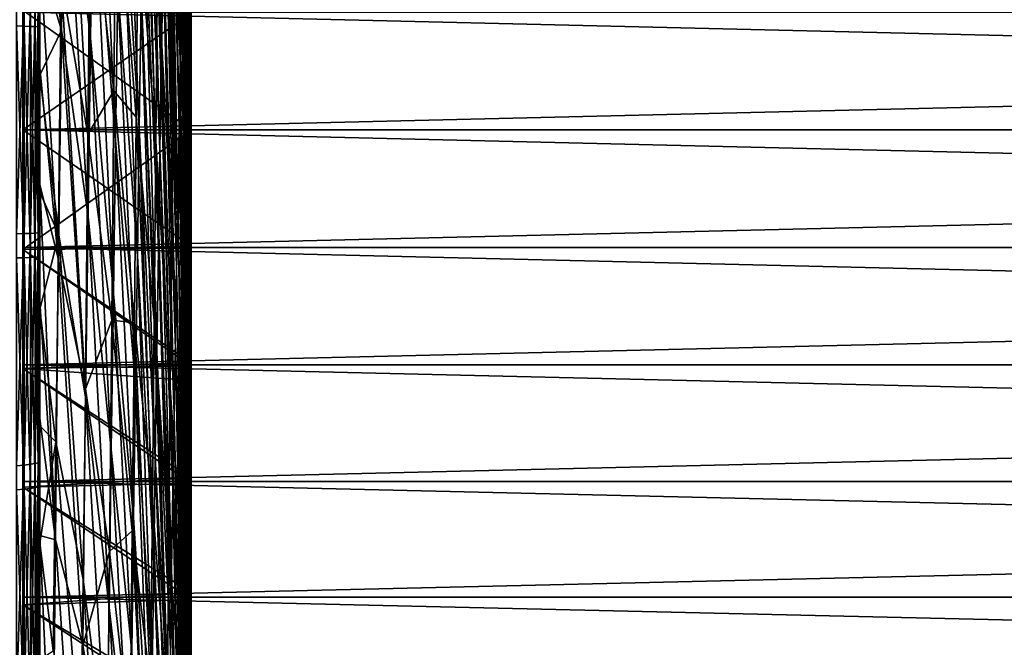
# Model space of a CAD drawing. Header units: metres. Extents: x -2 to 102, y -85 to 102.
# Tile 89 of 256: x 10.47 to 21.2, y -5.64 to 1.2. Entities that reach past the tile are written whole.
import ezdxf

# ---------------------------------------------------------------- set-up
doc = ezdxf.new("R2010")
doc.units = ezdxf.units.M
doc.layers.add('solid_21064300', color=7, linetype='CONTINUOUS')

msp = doc.modelspace()

# ---------------------------------------------------------------- linework, layer by layer
at = {"layer": 'solid_21064300'}
for points in [[(12.112935, 6.670342, 37.683006), (12.096586, 5.777181, 38.639111), (12.216245, 0.734788, 32.758331)], [(12.112935, 6.670342, 37.683006), (12.216245, 0.734788, 32.758331), (12.22914, 1.426881, 31.981615)], [(12.012604, 0.852784, 42.934158), (11.872962, 6.578246, 48.260197), (11.852537, 5.326542, 49.205776)], [(12.029634, 1.895057, 42.143265), (11.872962, 6.578246, 48.260197), (12.012604, 0.852784, 42.934158)], [(12.096586, 5.777181, 38.639111), (12.080062, 4.851981, 39.564243), (12.203201, 0.016787, 33.511162)], [(12.096586, 5.777181, 38.639111), (12.203201, 0.016787, 33.511162), (12.216245, 0.734788, 32.758331)], [(11.98385, 3.716134, -44.034447), (11.99988, 5.593349, -43.138386), (12.137801, 0.542011, -37.015362)], [(11.99988, 5.593349, -43.138386), (12.1518, 2.182403, -36.231247), (12.137801, 0.542011, -37.015362)], [(11.238809, 0.999229, 69.063438), (10.983294, 5.470809, 75.544594), (10.952523, 3.293598, 76.435654)], [(11.238809, 0.999229, 69.063438), (11.266041, 2.917299, 68.258835), (10.983294, 5.470809, 75.544594)], [(12.289339, 0.844929, -28.220272), (12.165136, 3.79538, -35.392174), (12.177794, 5.379105, -34.499107)], [(12.299944, 2.197405, -27.425238), (12.289339, 0.844929, -28.220272), (12.177794, 5.379105, -34.499107)], [(11.995497, -0.215816, 43.689102), (11.852537, 5.326542, 49.205776), (11.832022, 4.043403, 50.108238)], [(12.012604, 0.852784, 42.934158), (11.852537, 5.326542, 49.205776), (11.995497, -0.215816, 43.689102)], [(12.080062, 4.851981, 39.564243), (12.063382, 3.895815, 40.457329), (12.190024, -0.726296, 34.239243)], [(12.080062, 4.851981, 39.564243), (12.190024, -0.726296, 34.239243), (12.203201, 0.016787, 33.511162)], [(11.510618, -0.113124, 61.178658), (11.293352, 4.80707, 67.389847), (11.266041, 2.917299, 68.258835)], [(11.510618, -0.113124, 61.178658), (11.534492, 1.537583, 60.416744), (11.293352, 4.80707, 67.389847)], [(11.770166, 0.020391, 52.546722), (11.582337, 4.757109, 58.727882), (11.558408, 3.161611, 59.599506)], [(11.770166, 0.020391, 52.546722), (11.790812, 1.388792, 51.779678), (11.582337, 4.757109, 58.727882)], [(11.21033, -0.051703, -69.845871), (10.916937, 1.636253, -77.363609), (10.946399, 4.649647, -76.516632)], [(11.23714, 2.696657, -69.063713), (11.21033, -0.051703, -69.845871), (10.946399, 4.649647, -76.516632)], [(11.777888, 4.547297, -52.06987), (11.94959, -0.12375, -45.633709), (11.758019, 2.357415, -52.929646)], [(11.777888, 4.547297, -52.06987), (11.967081, 1.809708, -44.866539), (11.94959, -0.12375, -45.633709)], [(12.290878, 4.472053, 27.771832), (12.278943, 3.920776, 28.6541), (12.336143, -1.269166, 24.867634)], [(12.290878, 4.472053, 27.771832), (12.336143, -1.269166, 24.867634), (12.336143, 0, 24.9)], [(12.336143, 1.288518, 24.866638), (12.290878, 4.472053, 27.771832), (12.336143, 0, 24.9)], [(11.978333, -1.309504, 44.407215), (11.832022, 4.043403, 50.108238), (11.811439, 2.730313, 50.966537)], [(11.995497, -0.215816, 43.689102), (11.832022, 4.043403, 50.108238), (11.978333, -1.309504, 44.407215)], [(12.063382, 3.895815, 40.457329), (12.046566, 2.909793, 41.317337), (12.176728, -1.493611, 34.941738)], [(12.063382, 3.895815, 40.457329), (12.176728, -1.493611, 34.941738), (12.190024, -0.726296, 34.239243)], [(12.278943, 3.920776, 28.6541), (12.266788, 3.339937, 29.517193), (12.336143, -2.535025, 24.77062)], [(12.278943, 3.920776, 28.6541), (12.336143, -2.535025, 24.77062), (12.336143, -1.269166, 24.867634)], [(12.278137, -0.533799, -28.968851), (12.1518, 2.182403, -36.231247), (12.165136, 3.79538, -35.392174)], [(12.289339, 0.844929, -28.220272), (12.278137, -0.533799, -28.968851), (12.165136, 3.79538, -35.392174)], [(10.43145, 3.660754, -83.645508), (10.515614, 3.653418, -83.477875), (10.515614, 1.130466, -83.550133)], [(10.43145, 1.132736, -83.717918), (10.43145, 3.660754, -83.645508), (10.515614, 1.130466, -83.550133)], [(10.515614, 3.653418, -83.477875), (10.583675, 3.645768, -83.303093), (10.583675, 1.128099, -83.375206)], [(10.515614, 1.130466, -83.550133), (10.515614, 3.653418, -83.477875), (10.583675, 1.128099, -83.375206)], [(11.967081, 1.809708, -44.866539), (11.98385, 3.716134, -44.034447), (12.123154, -1.123921, -37.743626)], [(11.98385, 3.716134, -44.034447), (12.137801, 0.542011, -37.015362), (12.123154, -1.123921, -37.743626)], [(10.583675, 3.645768, -83.303093), (10.635035, 3.637874, -83.122711), (10.635035, 1.125656, -83.194664)], [(10.583675, 1.128099, -83.375206), (10.583675, 3.645768, -83.303093), (10.635035, 1.125656, -83.194664)], [(10.635035, 3.637874, -83.122711), (10.669239, 3.629803, -82.938309), (10.669239, 1.123159, -83.010101)], [(10.635035, 1.125656, -83.194664), (10.635035, 3.637874, -83.122711), (10.669239, 1.123159, -83.010101)], [(10.685865, 1.954136, -82.810486), (10.669239, 1.123159, -83.010101), (10.669239, 3.629803, -82.938309)], [(12.266788, 3.339937, 29.517193), (12.254426, 2.730204, 30.360115), (12.327039, -3.174372, 25.384605)], [(12.266788, 3.339937, 29.517193), (12.336143, -2.732098, 24.749659), (12.336143, -2.535025, 24.77062)], [(12.266788, 3.339937, 29.517193), (12.327039, -3.174372, 25.384605), (12.336143, -2.732098, 24.749659)], [(10.921887, 1.087362, 77.25222), (10.952523, 3.293598, 76.435654), (10.685867, 3.148462, 82.773621)], [(11.211687, -0.944946, 69.802742), (10.952523, 3.293598, 76.435654), (10.921887, 1.087362, 77.25222)], [(11.211687, -0.944946, 69.802742), (11.238809, 0.999229, 69.063438), (10.952523, 3.293598, 76.435654)], [(10.921887, 1.087362, 77.25222), (10.685867, 3.148462, 82.773621), (10.685861, 1.873396, 82.812454)], [(11.749524, -1.373307, 53.266781), (11.558408, 3.161611, 59.599506), (11.534492, 1.537583, 60.416744)], [(11.749524, -1.373307, 53.266781), (11.770166, 0.020391, 52.546722), (11.558408, 3.161611, 59.599506)], [(11.517045, 2.902044, -60.910694), (11.493472, 0.427248, -61.70499), (11.23714, 2.696657, -69.063713)], [(11.486813, -1.788624, 61.884384), (11.266041, 2.917299, 68.258835), (11.238809, 0.999229, 69.063438)], [(11.486813, -1.788624, 61.884384), (11.510618, -0.113124, 61.178658), (11.266041, 2.917299, 68.258835)], [(11.737354, 0.13959, -53.714512), (11.493472, 0.427248, -61.70499), (11.517045, 2.902044, -60.910694)], [(11.758019, 2.357415, -52.929646), (11.737354, 0.13959, -53.714512), (11.517045, 2.902044, -60.910694)], [(12.046566, 2.909793, 41.317337), (12.029634, 1.895057, 42.143265), (12.163329, -2.284275, 35.617844)], [(12.046566, 2.909793, 41.317337), (12.163329, -2.284275, 35.617844), (12.176728, -1.493611, 34.941738)], [(11.493472, 0.427248, -61.70499), (11.21033, -0.051703, -69.845871), (11.23714, 2.696657, -69.063713)], [(11.961131, -2.427012, 45.087666), (11.811439, 2.730313, 50.966537), (11.790812, 1.388792, 51.779678)], [(11.978333, -1.309504, 44.407215), (11.811439, 2.730313, 50.966537), (11.961131, -2.427012, 45.087666)], [(12.254426, 2.730204, 30.360115), (12.241872, 2.092275, 31.181904), (12.317781, -3.636973, 26.004873)], [(12.254426, 2.730204, 30.360115), (12.317781, -3.636973, 26.004873), (12.327039, -3.174372, 25.384605)], [(11.758019, 2.357415, -52.929646), (11.931396, -2.082031, -46.335083), (11.737354, 0.13959, -53.714512)], [(11.758019, 2.357415, -52.929646), (11.94959, -0.12375, -45.633709), (11.931396, -2.082031, -46.335083)], [(12.266353, -1.937182, -29.670107), (12.137801, 0.542011, -37.015362), (12.1518, 2.182403, -36.231247)], [(12.278137, -0.533799, -28.968851), (12.266353, -1.937182, -29.670107), (12.1518, 2.182403, -36.231247)], [(12.336143, 0, -24.9), (12.289339, 0.844929, -28.220272), (12.299944, 2.197405, -27.425238)], [(12.336143, 1.269131, -24.867636), (12.336143, 0, -24.9), (12.299944, 2.197405, -27.425238)], [(12.241872, 2.092275, 31.181904), (12.22914, 1.426881, 31.981615), (12.308387, -4.120166, 26.609238)], [(12.241872, 2.092275, 31.181904), (12.308387, -4.120166, 26.609238), (12.317781, -3.636973, 26.004873)], [(10.685865, 1.954136, -82.810486), (10.685865, 0.67868, -82.830757), (10.669239, 1.123159, -83.010101)], [(10.886516, -1.404115, -78.107941), (10.685865, 0.67868, -82.830757), (10.685865, 1.954136, -82.810486)], [(10.916937, 1.636253, -77.363609), (10.886516, -1.404115, -78.107941), (10.685865, 1.954136, -82.810486)], [(10.685864, 0.597966, 82.83139), (10.685861, 1.873396, 82.812454), (10.66888, 1.384553, 83.008751)], [(10.921887, 1.087362, 77.25222), (10.685861, 1.873396, 82.812454), (10.685864, 0.597966, 82.83139)], [(12.029634, 1.895057, 42.143265), (12.012604, 0.852784, 42.934158), (12.149842, -3.097383, 36.266781)], [(12.029634, 1.895057, 42.143265), (12.149842, -3.097383, 36.266781), (12.163329, -2.284275, 35.617844)], [(11.94959, -0.12375, -45.633709), (11.967081, 1.809708, -44.866539), (12.107876, -2.813495, -38.415207)], [(11.967081, 1.809708, -44.866539), (12.123154, -1.123921, -37.743626), (12.107876, -2.813495, -38.415207)], [(11.182645, -2.824895, -70.534782), (10.886516, -1.404115, -78.107941), (10.916937, 1.636253, -77.363609)], [(11.21033, -0.051703, -69.845871), (11.182645, -2.824895, -70.534782), (10.916937, 1.636253, -77.363609)], [(11.728911, -2.790688, 53.939022), (11.534492, 1.537583, 60.416744), (11.510618, -0.113124, 61.178658)], [(11.728911, -2.790688, 53.939022), (11.749524, -1.373307, 53.266781), (11.534492, 1.537583, 60.416744)], [(10.430161, 1.396353, 83.716225), (10.430161, -1.132767, 83.720207), (10.514546, 1.393557, 83.548561)], [(12.22914, 1.426881, 31.981615), (12.216245, 0.734788, 32.758331), (12.298865, -4.623404, 27.197014)], [(12.22914, 1.426881, 31.981615), (12.298865, -4.623404, 27.197014), (12.308387, -4.120166, 26.609238)], [(10.430161, -1.132767, 83.720207), (10.514546, -1.130499, 83.552536), (10.514546, 1.393557, 83.548561)], [(10.5, 1.303752, -24.865833), (10.5, 1.282815, -24.466381), (10.5, 0, -24.5)], [(10.5, 1.303752, -24.865833), (10.5, 0, -24.5), (10.5, 0, -24.9)], [(10.5, 0, 24.9), (10.5, 1.282815, 24.466381), (10.5, 1.303752, 24.865833)], [(10.5, 1.303752, -24.865833), (10.5, 0, -24.9), (12.336143, 1.269131, -24.867636)], [(10.5, 1.303752, 24.865833), (12.336143, 1.288518, 24.866638), (12.336143, 0, 24.9)], [(10.5, 0, 24.9), (10.5, 1.303752, 24.865833), (12.336143, 0, 24.9)], [(10.514546, 1.393557, 83.548561), (10.514546, -1.130499, 83.552536), (10.582837, 1.39064, 83.373726)], [(10.514546, -1.130499, 83.552536), (10.582837, -1.128133, 83.377693), (10.582837, 1.39064, 83.373726)], [(10.582837, 1.39064, 83.373726), (10.582837, -1.128133, 83.377693), (10.634434, 1.38763, 83.19326)], [(10.582837, -1.128133, 83.377693), (10.634434, -1.125691, 83.19722), (10.634434, 1.38763, 83.19326)], [(10.634434, 1.38763, 83.19326), (10.634434, -1.125691, 83.19722), (10.66888, 1.384553, 83.008751)], [(10.634434, -1.125691, 83.19722), (10.66888, -1.123195, 83.012703), (10.66888, 1.384553, 83.008751)], [(10.685864, 0.597966, 82.83139), (10.66888, 1.384553, 83.008751), (10.66888, -1.123195, 83.012703)], [(11.943913, -3.567044, 45.729668), (11.790812, 1.388792, 51.779678), (11.770166, 0.020391, 52.546722)], [(11.961131, -2.427012, 45.087666), (11.790812, 1.388792, 51.779678), (11.943913, -3.567044, 45.729668)], [(10.5, 1.282815, 24.466381), (10.5, 0, 24.5), (64.379997, 1.282231, 24.466423)], [(10.5, 0, 24.9), (10.5, 0, 24.5), (10.5, 1.282815, 24.466381)], [(10.5, 1.282815, -24.466381), (64.379997, 0, -24.5), (10.5, 0, -24.5)], [(10.5, 1.282815, -24.466381), (64.379997, 1.282231, -24.466423), (64.379997, 0, -24.5)], [(64.379997, 1.282231, 24.466423), (10.5, 0, 24.5), (64.379997, 0, 24.5)], [(10.5, 0, -24.9), (12.336143, 0, -24.9), (12.336143, 1.269131, -24.867636)], [(10.43145, 1.132736, -83.717918), (10.515614, 1.130466, -83.550133), (10.515614, -1.393517, -83.546165)], [(10.43145, -1.396315, -83.713936), (10.43145, 1.132736, -83.717918), (10.515614, -1.393517, -83.546165)], [(10.515614, 1.130466, -83.550133), (10.583675, 1.128099, -83.375206), (10.583675, -1.390599, -83.371239)], [(10.515614, -1.393517, -83.546165), (10.515614, 1.130466, -83.550133), (10.583675, -1.390599, -83.371239)], [(10.583675, 1.128099, -83.375206), (10.635035, 1.125656, -83.194664), (10.635035, -1.387588, -83.190704)], [(10.583675, -1.390599, -83.371239), (10.583675, 1.128099, -83.375206), (10.635035, -1.387588, -83.190704)], [(10.635035, 1.125656, -83.194664), (10.669239, 1.123159, -83.010101), (10.669239, -1.384509, -83.006149)], [(10.635035, -1.387588, -83.190704), (10.635035, 1.125656, -83.194664), (10.669239, -1.384509, -83.006149)], [(10.685865, -0.596936, -82.831383), (10.669239, -1.384509, -83.006149), (10.669239, 1.123159, -83.010101)], [(10.685865, 0.67868, -82.830757), (10.685865, -0.596936, -82.831383), (10.669239, 1.123159, -83.010101)], [(10.891421, -1.145351, 77.99334), (10.921887, 1.087362, 77.25222), (10.685864, 0.597966, 82.83139)], [(11.184708, -2.913004, 70.475891), (10.921887, 1.087362, 77.25222), (10.891421, -1.145351, 77.99334)], [(11.184708, -2.913004, 70.475891), (11.211687, -0.944946, 69.802742), (10.921887, 1.087362, 77.25222)], [(11.463101, -3.487006, 62.533112), (11.238809, 0.999229, 69.063438), (11.211687, -0.944946, 69.802742)], [(11.463101, -3.487006, 62.533112), (11.486813, -1.788624, 61.884384), (11.238809, 0.999229, 69.063438)], [(12.012604, 0.852784, 42.934158), (11.995497, -0.215816, 43.689102), (12.136284, -3.932002, 36.88781)], [(12.012604, 0.852784, 42.934158), (12.136284, -3.932002, 36.88781), (12.149842, -3.097383, 36.266781)], [(12.336143, -2.573607, -24.766642), (12.278137, -0.533799, -28.968851), (12.289339, 0.844929, -28.220272)], [(12.336143, -1.288535, -24.866638), (12.336143, -2.573607, -24.766642), (12.289339, 0.844929, -28.220272)], [(12.336143, 0, -24.9), (12.336143, -1.288535, -24.866638), (12.289339, 0.844929, -28.220272)], [(10.886516, -1.404115, -78.107941), (10.685865, -0.596936, -82.831383), (10.685865, 0.67868, -82.830757)], [(12.216245, 0.734788, 32.758331), (12.203201, 0.016787, 33.511162), (12.289227, -5.146119, 27.767536)], [(12.216245, 0.734788, 32.758331), (12.289227, -5.146119, 27.767536), (12.298865, -4.623404, 27.197014)], [(10.68587, -0.677593, 82.830658), (10.685864, 0.597966, 82.83139), (10.66888, -1.123195, 83.012703)], [(10.891421, -1.145351, 77.99334), (10.685864, 0.597966, 82.83139), (10.68587, -0.677593, 82.830658)], [(12.253998, -3.363599, -30.323229), (12.123154, -1.123921, -37.743626), (12.137801, 0.542011, -37.015362)], [(12.266353, -1.937182, -29.670107), (12.253998, -3.363599, -30.323229), (12.137801, 0.542011, -37.015362)], [(11.493472, 0.427248, -61.70499), (11.469075, -2.072962, -62.415226), (11.21033, -0.051703, -69.845871)], [(11.715919, -2.103617, -54.423565), (11.469075, -2.072962, -62.415226), (11.493472, 0.427248, -61.70499)], [(11.737354, 0.13959, -53.714512), (11.715919, -2.103617, -54.423565), (11.493472, 0.427248, -61.70499)], [(11.737354, 0.13959, -53.714512), (11.912521, -4.062894, -46.969856), (11.715919, -2.103617, -54.423565)], [(11.737354, 0.13959, -53.714512), (11.931396, -2.082031, -46.335083), (11.912521, -4.062894, -46.969856)], [(10.5, -1.303752, 24.865833), (10.5, 0, 24.5), (10.5, 0, 24.9)], [(10.5, 0, -24.5), (64.379997, 0, -24.5), (64.379997, -1.282231, -24.466423)], [(10.5, 0, -24.9), (10.5, 0, -24.5), (10.5, -1.282815, -24.466381)], [(10.5, -1.303752, -24.865833), (10.5, 0, -24.9), (10.5, -1.282815, -24.466381)], [(10.5, -1.303752, -24.865833), (12.336143, -1.288535, -24.866638), (12.336143, 0, -24.9)], [(10.5, -1.303752, -24.865833), (12.336143, 0, -24.9), (10.5, 0, -24.9)], [(10.5, 0, 24.9), (12.336143, 0, 24.9), (12.336143, -1.269166, 24.867634)], [(10.5, -1.303752, 24.865833), (10.5, 0, 24.9), (12.336143, -1.269166, 24.867634)], [(11.926696, -4.728277, 46.332478), (11.770166, 0.020391, 52.546722), (11.749524, -1.373307, 53.266781)], [(11.943913, -3.567044, 45.729668), (11.770166, 0.020391, 52.546722), (11.926696, -4.728277, 46.332478)], [(12.203201, 0.016787, 33.511162), (12.190024, -0.726296, 34.239243), (12.279485, -5.68772, 28.32016)], [(12.203201, 0.016787, 33.511162), (12.279485, -5.68772, 28.32016), (12.289227, -5.146119, 27.767536)], [(10.5, -1.282815, 24.466381), (64.379997, 0, 24.5), (10.5, 0, 24.5)], [(10.5, -1.303752, 24.865833), (10.5, -1.282815, 24.466381), (10.5, 0, 24.5)], [(10.5, -1.282815, 24.466381), (64.379997, -1.282231, 24.466423), (64.379997, 0, 24.5)], [(10.5, -1.282815, -24.466381), (10.5, 0, -24.5), (64.379997, -1.282231, -24.466423)], [(11.469075, -2.072962, -62.415226), (11.182645, -2.824895, -70.534782), (11.21033, -0.051703, -69.845871)], [(11.708349, -4.230114, 54.562668), (11.510618, -0.113124, 61.178658), (11.486813, -1.788624, 61.884384)], [(11.708349, -4.230114, 54.562668), (11.728911, -2.790688, 53.939022), (11.510618, -0.113124, 61.178658)], [(11.931396, -2.082031, -46.335083), (11.94959, -0.12375, -45.633709), (12.091985, -4.524782, -39.029339)], [(11.94959, -0.12375, -45.633709), (12.107876, -2.813495, -38.415207), (12.091985, -4.524782, -39.029339)], [(11.995497, -0.215816, 43.689102), (11.978333, -1.309504, 44.407215), (12.122667, -4.787174, 37.480213)], [(11.995497, -0.215816, 43.689102), (12.122667, -4.787174, 37.480213), (12.136284, -3.932002, 36.88781)], [(12.336143, -3.851773, -24.600281), (12.266353, -1.937182, -29.670107), (12.278137, -0.533799, -28.968851)], [(12.336143, -2.573607, -24.766642), (12.336143, -3.851773, -24.600281), (12.278137, -0.533799, -28.968851)], [(10.685865, -0.596936, -82.831383), (10.685865, -1.872411, -82.81237), (10.669239, -1.384509, -83.006149)], [(10.85517, -4.46796, -78.748772), (10.685865, -1.872411, -82.81237), (10.685865, -0.596936, -82.831383)], [(10.886516, -1.404115, -78.107941), (10.85517, -4.46796, -78.748772), (10.685865, -0.596936, -82.831383)], [(10.685865, -1.953068, 82.810509), (10.68587, -0.677593, 82.830658), (10.66888, -1.123195, 83.012703)], [(10.891421, -1.145351, 77.99334), (10.68587, -0.677593, 82.830658), (10.685865, -1.953068, 82.810509)], [(12.190024, -0.726296, 34.239243), (12.176728, -1.493611, 34.941738), (12.269648, -6.247594, 28.854259)], [(12.190024, -0.726296, 34.239243), (12.269648, -6.247594, 28.854259), (12.279485, -5.68772, 28.32016)], [(11.439513, -5.206333, 63.124104), (11.211687, -0.944946, 69.802742), (11.184708, -2.913004, 70.475891)], [(11.439513, -5.206333, 63.124104), (11.463101, -3.487006, 62.533112), (11.211687, -0.944946, 69.802742)], [(10.430161, -3.660854, 83.647797), (10.514546, -3.653522, 83.48027), (10.514546, -1.130499, 83.552536)], [(10.430161, -1.132767, 83.720207), (10.430161, -3.660854, 83.647797), (10.514546, -1.130499, 83.552536)], [(10.514546, -3.653522, 83.48027), (10.582837, -3.645877, 83.30558), (10.582837, -1.128133, 83.377693)], [(10.514546, -1.130499, 83.552536), (10.514546, -3.653522, 83.48027), (10.582837, -1.128133, 83.377693)], [(10.582837, -3.645877, 83.30558), (10.634434, -3.637985, 83.125259), (10.634434, -1.125691, 83.19722)], [(10.582837, -1.128133, 83.377693), (10.582837, -3.645877, 83.30558), (10.634434, -1.125691, 83.19722)], [(10.634434, -3.637985, 83.125259), (10.66888, -3.629917, 82.940903), (10.66888, -1.123195, 83.012703)], [(10.634434, -1.125691, 83.19722), (10.634434, -3.637985, 83.125259), (10.66888, -1.123195, 83.012703)], [(10.685865, -1.953068, 82.810509), (10.66888, -1.123195, 83.012703), (10.66888, -3.629917, 82.940903)], [(10.861161, -3.401962, 78.658157), (10.891421, -1.145351, 77.99334), (10.685865, -1.953068, 82.810509)], [(11.1579, -4.902697, 71.08213), (10.891421, -1.145351, 77.99334), (10.861161, -3.401962, 78.658157)], [(11.1579, -4.902697, 71.08213), (11.184708, -2.913004, 70.475891), (10.891421, -1.145351, 77.99334)], [(12.241088, -4.811397, -30.927462), (12.107876, -2.813495, -38.415207), (12.123154, -1.123921, -37.743626)], [(12.253998, -3.363599, -30.323229), (12.241088, -4.811397, -30.927462), (12.123154, -1.123921, -37.743626)], [(10.5, -1.303752, 24.865833), (12.336143, -1.269166, 24.867634), (12.336143, -2.535025, 24.77062)], [(10.5, -2.5608, 24.365784), (64.379997, -2.560947, 24.365786), (64.379997, -1.282231, 24.466423)], [(10.5, -1.282815, 24.466381), (10.5, -2.5608, 24.365784), (64.379997, -1.282231, 24.466423)], [(10.5, -1.282815, -24.466381), (64.379997, -1.282231, -24.466423), (64.379997, -2.560947, -24.365786)], [(10.5, -2.5608, -24.365784), (10.5, -1.282815, -24.466381), (64.379997, -2.560947, -24.365786)], [(10.5, -1.303752, -24.865833), (10.5, -1.282815, -24.466381), (10.5, -2.5608, -24.365784)], [(10.5, -1.303752, 24.865833), (10.5, -2.5608, 24.365784), (10.5, -1.282815, 24.466381)], [(10.43145, -1.396315, -83.713936), (10.515614, -1.393517, -83.546165), (10.515614, -3.916228, -83.465958)], [(10.5, -1.303752, -24.865833), (12.336143, -2.573607, -24.766642), (12.336143, -1.288535, -24.866638)], [(10.5, -1.303752, -24.865833), (10.5, -2.5608, -24.365784), (10.5, -2.602595, -24.763596)], [(10.5, -2.602595, 24.763596), (10.5, -2.5608, 24.365784), (10.5, -1.303752, 24.865833)], [(10.5, -1.303752, -24.865833), (10.5, -2.602595, -24.763596), (12.336143, -2.573607, -24.766642)], [(10.5, -2.602595, 24.763596), (10.5, -1.303752, 24.865833), (12.336143, -2.535025, 24.77062)], [(10.515614, -1.393517, -83.546165), (10.583675, -1.390599, -83.371239), (10.583675, -3.908028, -83.291206)], [(10.515614, -3.916228, -83.465958), (10.515614, -1.393517, -83.546165), (10.583675, -3.908028, -83.291206)], [(10.583675, -1.390599, -83.371239), (10.635035, -1.387588, -83.190704), (10.635035, -3.899566, -83.11084)], [(10.583675, -3.908028, -83.291206), (10.583675, -1.390599, -83.371239), (10.635035, -3.899566, -83.11084)], [(10.635035, -1.387588, -83.190704), (10.669239, -1.384509, -83.006149), (10.669239, -3.890915, -82.926468)], [(10.635035, -3.899566, -83.11084), (10.635035, -1.387588, -83.190704), (10.669239, -3.890915, -82.926468)], [(10.685865, -3.147439, -82.77372), (10.669239, -3.890915, -82.926468), (10.669239, -1.384509, -83.006149)], [(10.685865, -1.872411, -82.81237), (10.685865, -3.147439, -82.77372), (10.669239, -1.384509, -83.006149)], [(11.909501, -5.909365, 46.89539), (11.749524, -1.373307, 53.266781), (11.728911, -2.790688, 53.939022)], [(11.926696, -4.728277, 46.332478), (11.749524, -1.373307, 53.266781), (11.909501, -5.909365, 46.89539)], [(11.978333, -1.309504, 44.407215), (11.961131, -2.427012, 45.087666), (12.109011, -5.661918, 38.043316)], [(11.978333, -1.309504, 44.407215), (12.109011, -5.661918, 38.043316), (12.122667, -4.787174, 37.480213)], [(10.43145, -3.924092, -83.633568), (10.43145, -1.396315, -83.713936), (10.515614, -3.916228, -83.465958)], [(11.154117, -5.619759, -71.129669), (10.85517, -4.46796, -78.748772), (10.886516, -1.404115, -78.107941)], [(11.182645, -2.824895, -70.534782), (11.154117, -5.619759, -71.129669), (10.886516, -1.404115, -78.107941)], [(12.176728, -1.493611, 34.941738), (12.163329, -2.284275, 35.617844), (12.259727, -6.825109, 29.369234)], [(12.176728, -1.493611, 34.941738), (12.259727, -6.825109, 29.369234), (12.269648, -6.247594, 28.854259)], [(11.687864, -5.689919, 55.136997), (11.486813, -1.788624, 61.884384), (11.463101, -3.487006, 62.533112)], [(11.687864, -5.689919, 55.136997), (11.708349, -4.230114, 54.562668), (11.486813, -1.788624, 61.884384)], [(10.85517, -4.46796, -78.748772), (10.685865, -3.147439, -82.77372), (10.685865, -1.872411, -82.81237)], [(10.685861, -3.228093, 82.770714), (10.685865, -1.953068, 82.810509), (10.66888, -3.629917, 82.940903)], [(10.861161, -3.401962, 78.658157), (10.685865, -1.953068, 82.810509), (10.685861, -3.228093, 82.770714)], [(12.336143, -5.11961, -24.368004), (12.253998, -3.363599, -30.323229), (12.266353, -1.937182, -29.670107)], [(12.336143, -3.851773, -24.600281), (12.336143, -5.11961, -24.368004), (12.266353, -1.937182, -29.670107)], [(11.469075, -2.072962, -62.415226), (11.443882, -4.595731, -63.040592), (11.182645, -2.824895, -70.534782)], [(11.693735, -4.369615, -55.055981), (11.443882, -4.595731, -63.040592), (11.469075, -2.072962, -62.415226)], [(11.715919, -2.103617, -54.423565), (11.693735, -4.369615, -55.055981), (11.469075, -2.072962, -62.415226)], [(11.715919, -2.103617, -54.423565), (11.892987, -6.064078, -47.537304), (11.693735, -4.369615, -55.055981)], [(11.715919, -2.103617, -54.423565), (11.912521, -4.062894, -46.969856), (11.892987, -6.064078, -47.537304)], [(11.912521, -4.062894, -46.969856), (11.931396, -2.082031, -46.335083), (12.075499, -6.255828, -39.585323)], [(11.931396, -2.082031, -46.335083), (12.091985, -4.524782, -39.029339), (12.075499, -6.255828, -39.585323)], [(12.163329, -2.284275, 35.617844), (12.149842, -3.097383, 36.266781), (12.249736, -7.419611, 29.864498)], [(12.163329, -2.284275, 35.617844), (12.249736, -7.419611, 29.864498), (12.259727, -6.825109, 29.369234)], [(11.961131, -2.427012, 45.087666), (11.943913, -3.567044, 45.729668), (12.095328, -6.555231, 38.576469)], [(11.961131, -2.427012, 45.087666), (12.095328, -6.555231, 38.576469), (12.109011, -5.661918, 38.043316)], [(10.5, -2.602595, 24.763596), (12.336143, -2.535025, 24.77062), (12.336143, -2.732098, 24.749659)], [(10.5, -2.5608, 24.365784), (10.5, -3.832644, 24.198364), (64.379997, -2.560947, 24.365786)], [(10.5, -2.5608, -24.365784), (64.379997, -2.560947, -24.365786), (64.379997, -3.832644, -24.198364)], [(10.5, -3.832644, -24.198364), (10.5, -2.5608, -24.365784), (64.379997, -3.832644, -24.198364)], [(10.5, -2.602595, -24.763596), (10.5, -2.5608, -24.365784), (10.5, -3.832644, -24.198364)], [(10.5, -2.602595, 24.763596), (10.5, -3.832644, 24.198364), (10.5, -2.5608, 24.365784)], [(10.5, -3.832644, 24.198364), (64.379997, -3.832644, 24.198364), (64.379997, -2.560947, 24.365786)], [(10.5, -2.602595, -24.763596), (12.336143, -3.851773, -24.600281), (12.336143, -2.573607, -24.766642)], [(10.5, -2.602595, -24.763596), (10.5, -3.832644, -24.198364), (10.5, -3.895199, -24.593443)], [(10.5, -3.895199, 24.593443), (10.5, -3.832644, 24.198364), (10.5, -2.602595, 24.763596)], [(10.5, -2.602595, -24.763596), (10.5, -3.895199, -24.593443), (12.336143, -3.851773, -24.600281)], [(10.5, -2.602595, 24.763596), (12.336143, -2.732098, 24.749659), (12.336143, -3.794287, 24.609213)], [(10.5, -3.895199, 24.593443), (10.5, -2.602595, 24.763596), (12.336143, -3.794287, 24.609213)], [(11.892349, -7.108937, 47.417755), (11.728911, -2.790688, 53.939022), (11.708349, -4.230114, 54.562668)], [(11.909501, -5.909365, 46.89539), (11.728911, -2.790688, 53.939022), (11.892349, -7.108937, 47.417755)], [(12.336143, -3.794287, 24.609213), (12.336143, -2.732098, 24.749659), (12.327039, -3.174372, 25.384605)], [(11.443882, -4.595731, -63.040592), (11.154117, -5.619759, -71.129669), (11.182645, -2.824895, -70.534782)], [(12.227637, -6.278903, -31.482107), (12.091985, -4.524782, -39.029339), (12.107876, -2.813495, -38.415207)], [(12.241088, -4.811397, -30.927462), (12.227637, -6.278903, -31.482107), (12.107876, -2.813495, -38.415207)], [(11.416074, -6.944643, 63.656689), (11.184708, -2.913004, 70.475891), (11.1579, -4.902697, 71.08213)], [(11.416074, -6.944643, 63.656689), (11.439513, -5.206333, 63.124104), (11.184708, -2.913004, 70.475891)], [(12.149842, -3.097383, 36.266781), (12.136284, -3.932002, 36.88781), (12.239683, -8.030428, 30.339495)], [(12.149842, -3.097383, 36.266781), (12.239683, -8.030428, 30.339495), (12.249736, -7.419611, 29.864498)], [(10.685865, -3.147439, -82.77372), (10.685865, -4.42172, -82.715431), (10.669239, -3.890915, -82.926468)], [(10.85517, -4.46796, -78.748772), (10.685865, -4.42172, -82.715431), (10.685865, -3.147439, -82.77372)], [(12.336143, -5.04368, 24.383833), (12.327039, -3.174372, 25.384605), (12.317781, -3.636973, 26.004873)], [(12.336143, -5.04368, 24.383833), (12.336143, -3.794287, 24.609213), (12.327039, -3.174372, 25.384605)], [(10.685866, -4.502276, 82.711067), (10.685861, -3.228093, 82.770714), (10.66888, -3.629917, 82.940903)], [(10.861161, -3.401962, 78.658157), (10.685861, -3.228093, 82.770714), (10.685866, -4.502276, 82.711067)], [(10.831141, -5.679864, 79.245911), (10.861161, -3.401962, 78.658157), (10.685866, -4.502276, 82.711067)], [(11.131295, -6.911749, 71.620758), (10.861161, -3.401962, 78.658157), (10.831141, -5.679864, 79.245911)], [(11.131295, -6.911749, 71.620758), (11.1579, -4.902697, 71.08213), (10.861161, -3.401962, 78.658157)], [(12.336143, -7.552678, -23.726927), (12.241088, -4.811397, -30.927462), (12.253998, -3.363599, -30.323229)], [(12.336143, -6.373723, -24.070431), (12.336143, -7.552678, -23.726927), (12.253998, -3.363599, -30.323229)], [(12.336143, -5.11961, -24.368004), (12.336143, -6.373723, -24.070431), (12.253998, -3.363599, -30.323229)], [(11.667478, -7.168415, 55.661343), (11.463101, -3.487006, 62.533112), (11.439513, -5.206333, 63.124104)], [(11.667478, -7.168415, 55.661343), (11.687864, -5.689919, 55.136997), (11.463101, -3.487006, 62.533112)], [(10.514546, -6.173213, 83.331841), (10.582837, -6.160295, 83.157455), (10.582837, -3.645877, 83.30558)], [(10.514546, -3.653522, 83.48027), (10.514546, -6.173213, 83.331841), (10.582837, -3.645877, 83.30558)], [(10.582837, -6.160295, 83.157455), (10.634434, -6.14696, 82.977463), (10.634434, -3.637985, 83.125259)], [(10.582837, -3.645877, 83.30558), (10.582837, -6.160295, 83.157455), (10.634434, -3.637985, 83.125259)], [(10.634434, -6.14696, 82.977463), (10.66888, -6.133327, 82.793434), (10.66888, -3.629917, 82.940903)], [(10.634434, -3.637985, 83.125259), (10.634434, -6.14696, 82.977463), (10.66888, -3.629917, 82.940903)], [(10.685866, -4.502276, 82.711067), (10.66888, -3.629917, 82.940903), (10.66888, -6.133327, 82.793434)], [(11.943913, -3.567044, 45.729668), (11.926696, -4.728277, 46.332478), (12.081635, -7.466088, 39.079063)], [(11.943913, -3.567044, 45.729668), (12.081635, -7.466088, 39.079063), (12.095328, -6.555231, 38.576469)], [(12.336143, -6.279957, 24.095064), (12.317781, -3.636973, 26.004873), (12.308387, -4.120166, 26.609238)], [(12.336143, -6.279957, 24.095064), (12.336143, -5.04368, 24.383833), (12.317781, -3.636973, 26.004873)], [(10.430161, -6.185601, 83.499069), (10.514546, -6.173213, 83.331841), (10.514546, -3.653522, 83.48027)], [(10.430161, -3.660854, 83.647797), (10.430161, -6.185601, 83.499069), (10.514546, -3.653522, 83.48027)], [(10.5, -3.895199, 24.593443), (12.336143, -3.794287, 24.609213), (12.336143, -5.04368, 24.383833)], [(10.5, -5.093976, 23.964569), (64.379997, -5.093836, 23.964617), (64.379997, -3.832644, 24.198364)], [(10.5, -3.832644, 24.198364), (10.5, -5.093976, 23.964569), (64.379997, -3.832644, 24.198364)], [(10.5, -3.832644, -24.198364), (64.379997, -3.832644, -24.198364), (64.379997, -5.093836, -23.964617)], [(10.5, -5.093976, -23.964569), (10.5, -3.832644, -24.198364), (64.379997, -5.093836, -23.964617)], [(10.5, -3.895199, -24.593443), (10.5, -3.832644, -24.198364), (10.5, -5.093976, -23.964569)], [(10.5, -3.895199, 24.593443), (10.5, -5.093976, 23.964569), (10.5, -3.832644, 24.198364)], [(10.5, -3.895199, -24.593443), (12.336143, -5.11961, -24.368004), (12.336143, -3.851773, -24.600281)], [(10.43145, -3.924092, -83.633568), (10.515614, -3.916228, -83.465958), (10.515614, -6.435366, -83.309601)], [(10.43145, -6.448289, -83.476898), (10.43145, -3.924092, -83.633568), (10.515614, -6.435366, -83.309601)], [(10.5, -3.895199, -24.593443), (10.5, -5.093976, -23.964569), (10.5, -5.177119, -24.355833)], [(10.5, -5.177119, 24.355833), (10.5, -5.093976, 23.964569), (10.5, -3.895199, 24.593443)], [(10.5, -3.895199, -24.593443), (10.5, -5.177119, -24.355833), (12.336143, -5.11961, -24.368004)], [(10.5, -5.177119, 24.355833), (10.5, -3.895199, 24.593443), (12.336143, -5.04368, 24.383833)], [(10.515614, -3.916228, -83.465958), (10.583675, -3.908028, -83.291206), (10.583675, -6.421892, -83.13517)], [(10.515614, -6.435366, -83.309601), (10.515614, -3.916228, -83.465958), (10.583675, -6.421892, -83.13517)], [(10.583675, -3.908028, -83.291206), (10.635035, -3.899566, -83.11084), (10.635035, -6.407986, -82.955147)], [(10.583675, -6.421892, -83.13517), (10.583675, -3.908028, -83.291206), (10.635035, -6.407986, -82.955147)], [(10.635035, -3.899566, -83.11084), (10.669239, -3.890915, -82.926468), (10.669239, -6.39377, -82.771118)], [(10.635035, -6.407986, -82.955147), (10.635035, -3.899566, -83.11084), (10.669239, -6.39377, -82.771118)], [(10.685865, -5.694951, -82.637535), (10.669239, -6.39377, -82.771118), (10.669239, -3.890915, -82.926468)], [(10.685865, -4.42172, -82.715431), (10.685865, -5.694951, -82.637535), (10.669239, -3.890915, -82.926468)], [(12.136284, -3.932002, 36.88781), (12.122667, -4.787174, 37.480213), (12.229581, -8.656869, 30.793684)], [(12.136284, -3.932002, 36.88781), (12.229581, -8.656869, 30.793684), (12.239683, -8.030428, 30.339495)], [(11.892987, -6.064078, -47.537304), (11.912521, -4.062894, -46.969856), (12.058436, -8.004661, -40.082527)], [(11.912521, -4.062894, -46.969856), (12.075499, -6.255828, -39.585323), (12.058436, -8.004661, -40.082527)], [(12.336143, -8.700351, 23.330536), (12.308387, -4.120166, 26.609238), (12.298865, -4.623404, 27.197014)], [(12.336143, -7.499904, 23.743662), (12.336143, -6.279957, 24.095064), (12.308387, -4.120166, 26.609238)], [(12.336143, -8.700351, 23.330536), (12.336143, -7.499904, 23.743662), (12.308387, -4.120166, 26.609238)], [(11.875259, -8.325603, 47.898972), (11.708349, -4.230114, 54.562668), (11.687864, -5.689919, 55.136997)], [(11.892349, -7.108937, 47.417755), (11.708349, -4.230114, 54.562668), (11.875259, -8.325603, 47.898972)], [(11.693735, -4.369615, -55.055981), (11.670832, -6.655787, -55.611034), (11.443882, -4.595731, -63.040592)], [(11.693735, -4.369615, -55.055981), (11.872816, -8.083295, -48.036781), (11.670832, -6.655787, -55.611034)], [(11.693735, -4.369615, -55.055981), (11.892987, -6.064078, -47.537304), (11.872816, -8.083295, -48.036781)], [(10.68587, -5.775398, 82.631836), (10.685866, -4.502276, 82.711067), (10.66888, -6.133327, 82.793434)], [(10.822936, -7.551761, -79.285355), (10.685865, -5.694951, -82.637535), (10.685865, -4.42172, -82.715431)], [(10.85517, -4.46796, -78.748772), (10.822936, -7.551761, -79.285355), (10.685865, -4.42172, -82.715431)], [(10.831141, -5.679864, 79.245911), (10.685866, -4.502276, 82.711067), (10.68587, -5.775398, 82.631836)], [(11.124777, -8.433105, -71.629845), (10.822936, -7.551761, -79.285355), (10.85517, -4.46796, -78.748772)], [(11.154117, -5.619759, -71.129669), (11.124777, -8.433105, -71.629845), (10.85517, -4.46796, -78.748772)], [(11.443882, -4.595731, -63.040592), (11.417921, -7.138181, -63.580368), (11.154117, -5.619759, -71.129669)], [(11.670832, -6.655787, -55.611034), (11.417921, -7.138181, -63.580368), (11.443882, -4.595731, -63.040592)], [(12.213661, -7.764418, -31.986521), (12.075499, -6.255828, -39.585323), (12.091985, -4.524782, -39.029339)], [(12.227637, -6.278903, -31.482107), (12.213661, -7.764418, -31.986521), (12.091985, -4.524782, -39.029339)], [(12.336143, -9.878177, 22.856764), (12.298865, -4.623404, 27.197014), (12.289227, -5.146119, 27.767536)], [(12.336143, -8.700351, 23.330536), (12.298865, -4.623404, 27.197014), (12.336143, -9.878177, 22.856764)], [(11.926696, -4.728277, 46.332478), (11.909501, -5.909365, 46.89539), (12.067949, -8.393444, 39.550518)], [(11.926696, -4.728277, 46.332478), (12.067949, -8.393444, 39.550518), (12.081635, -7.466088, 39.079063)], [(12.122667, -4.787174, 37.480213), (12.109011, -5.661918, 38.043316), (12.219441, -9.298227, 31.226553)], [(12.122667, -4.787174, 37.480213), (12.219441, -9.298227, 31.226553), (12.229581, -8.656869, 30.793684)], [(12.324969, -8.775444, -24.19252), (12.227637, -6.278903, -31.482107), (12.241088, -4.811397, -30.927462)], [(12.336143, -7.552678, -23.726927), (12.324969, -8.775444, -24.19252), (12.241088, -4.811397, -30.927462)], [(11.392811, -8.699952, 64.130249), (11.1579, -4.902697, 71.08213), (11.131295, -6.911749, 71.620758)], [(11.392811, -8.699952, 64.130249), (11.416074, -6.944643, 63.656689), (11.1579, -4.902697, 71.08213)], [(10.5, -5.177119, 24.355833), (12.336143, -5.04368, 24.383833), (12.336143, -6.279957, 24.095064)], [(10.5, -6.34092, 23.665203), (64.379997, -6.341067, 23.665182), (64.379997, -5.093836, 23.964617)], [(10.5, -5.093976, 23.964569), (10.5, -6.34092, 23.665203), (64.379997, -5.093836, 23.964617)], [(10.5, -5.093976, -23.964569), (64.379997, -5.093836, -23.964617), (64.379997, -6.341067, -23.665182)], [(10.5, -6.34092, -23.665203), (10.5, -5.093976, -23.964569), (64.379997, -6.341067, -23.665182)], [(10.5, -5.177119, -24.355833), (10.5, -5.093976, -23.964569), (10.5, -6.34092, -23.665203)], [(10.5, -5.177119, 24.355833), (10.5, -6.34092, 23.665203), (10.5, -5.093976, 23.964569)], [(10.5, -5.177119, -24.355833), (12.336143, -6.373723, -24.070431), (12.336143, -5.11961, -24.368004)], [(12.329665, -11.097051, 22.833635), (12.289227, -5.146119, 27.767536), (12.279485, -5.68772, 28.32016)], [(12.336143, -10.736108, 22.466553), (12.289227, -5.146119, 27.767536), (12.329665, -11.097051, 22.833635)], [(12.336143, -9.878177, 22.856764), (12.289227, -5.146119, 27.767536), (12.336143, -10.736108, 22.466553)], [(10.5, -5.177119, -24.355833), (10.5, -6.34092, -23.665203), (10.5, -6.444417, -24.051582)], [(10.5, -6.444417, 24.051582), (10.5, -6.34092, 23.665203), (10.5, -5.177119, 24.355833)], [(10.5, -5.177119, -24.355833), (10.5, -6.444417, -24.051582), (12.336143, -6.373723, -24.070431)], [(10.5, -6.444417, 24.051582), (10.5, -5.177119, 24.355833), (12.336143, -6.279957, 24.095064)], [(11.647215, -8.66389, 56.135101), (11.439513, -5.206333, 63.124104), (11.416074, -6.944643, 63.656689)], [(11.647215, -8.66389, 56.135101), (11.667478, -7.168415, 55.661343), (11.439513, -5.206333, 63.124104)], [(11.417921, -7.138181, -63.580368), (11.124777, -8.433105, -71.629845), (11.154117, -5.619759, -71.129669)]]:
    msp.add_3dface(points, dxfattribs=at)

doc.saveas('drawing.dxf')
